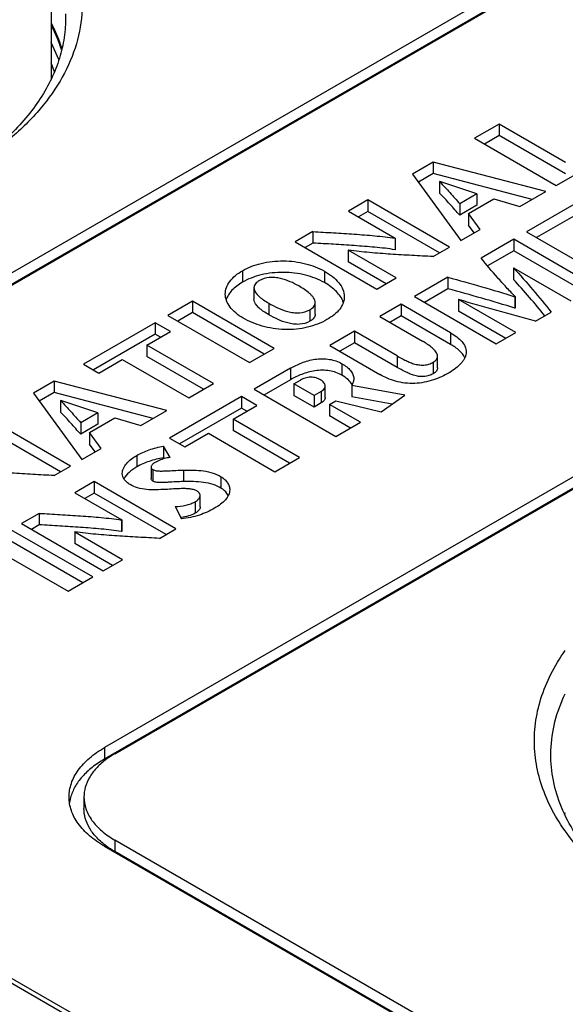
# Model space of a CAD drawing. Header units: inches. Extents: x 0 to 34, y 0 to 22.
# Tile 52 of 103: x 27.474 to 27.855, y 18.401 to 19.089. Entities that reach past the tile are written whole.
import ezdxf

# ---------------------------------------------------------------- set-up
doc = ezdxf.new("R2010")
doc.units = ezdxf.units.IN
doc.header["$LTSCALE"] = 1.87
doc.header["$MEASUREMENT"] = 0
doc.layers.get('0').update_dxf_attribs({"linetype": 'CONTINUOUS'})

msp = doc.modelspace()

# ---------------------------------------------------------------- linework, layer by layer
at = {"color": 7, "linetype": 'CONTINUOUS'}
for p, q in [((28.72923, 19.64026), (27.21209, 18.76428)), ((27.21946, 18.76003), (28.7366, 19.63601)), ((28.72923, 19.63222), (27.2125, 18.75648)), ((25.82707, 19.3666), (29.97506, 16.9716)), ((25.82512, 19.36457), (29.97311, 16.96957)), ((27.4955, 19.17408), (27.4955, 19.04744)), ((27.50092, 19.06093), (27.4955, 19.07294)), ((27.49788, 19.05244), (27.4955, 19.05864)), ((27.80848, 19.01593), (27.79126, 19.00599)), ((27.80848, 19.01593), (27.80848, 19.00789)), ((27.85493, 18.98911), (27.80848, 19.01593)), ((27.80848, 19.00789), (27.79822, 19.00197)), ((27.85493, 18.98108), (27.80848, 19.00789)), ((27.79126, 19.00599), (27.8484, 18.973)), ((27.8484, 18.973), (27.88651, 18.995)), ((27.76245, 18.98935), (27.748, 18.98101)), ((27.76245, 18.98935), (27.76245, 18.98131)), ((27.8413, 18.9689), (27.76245, 18.98935)), ((27.748, 18.98101), (27.78187, 18.93459)), ((27.76245, 18.98131), (27.75213, 18.97535)), ((27.8317, 18.96335), (27.76245, 18.98131)), ((27.76694, 18.97573), (27.7671, 18.97582)), ((27.76694, 18.97573), (27.76694, 18.96769)), ((27.79306, 18.96725), (27.7671, 18.97582)), ((27.79306, 18.96725), (27.78107, 18.96032)), ((27.79306, 18.96725), (27.79306, 18.95921)), ((27.82301, 18.95834), (27.8413, 18.9689)), ((27.71683, 18.96301), (27.70327, 18.95518)), ((27.71683, 18.96301), (27.71683, 18.95497)), ((27.77396, 18.93002), (27.71683, 18.96301)), ((27.78107, 18.96032), (27.78107, 18.95228)), ((27.78718, 18.95339), (27.80489, 18.96362)), ((27.80489, 18.96362), (27.82301, 18.95834)), ((27.86241, 18.96067), (27.82772, 18.94063)), ((27.70327, 18.95518), (27.736, 18.93628)), ((27.71683, 18.95497), (27.71023, 18.95116)), ((27.767, 18.926), (27.71683, 18.95497)), ((27.79306, 18.95921), (27.78107, 18.95228)), ((27.78718, 18.95339), (27.78718, 18.94535)), ((27.79534, 18.94236), (27.78718, 18.95339)), ((27.86241, 18.95263), (27.83468, 18.93662)), ((27.67846, 18.94086), (27.66598, 18.93365)), ((27.67846, 18.94086), (27.67846, 18.93282)), ((27.78187, 18.93459), (27.79534, 18.94236)), ((27.79118, 18.93996), (27.78718, 18.94535)), ((27.82772, 18.94063), (27.88485, 18.90765)), ((27.66598, 18.93365), (27.72311, 18.90066)), ((27.67846, 18.93282), (27.67293, 18.92963)), ((27.736, 18.93628), (27.73585, 18.93619)), ((27.73585, 18.93619), (27.73585, 18.92816)), ((27.736, 18.93628), (27.736, 18.92825)), ((27.81874, 18.93545), (27.79589, 18.92226)), ((27.81874, 18.93545), (27.81874, 18.92742)), ((27.87588, 18.90247), (27.81874, 18.93545)), ((27.70319, 18.9278), (27.70336, 18.9279)), ((27.70319, 18.9278), (27.70319, 18.91977)), ((27.73666, 18.90848), (27.70319, 18.9278)), ((27.736, 18.92825), (27.73585, 18.92816)), ((27.76245, 18.92337), (27.77396, 18.93002)), ((27.81874, 18.92742), (27.80047, 18.91687)), ((27.86892, 18.89845), (27.81874, 18.92742)), ((27.7297, 18.90446), (27.70319, 18.91977)), ((27.62916, 18.91352), (27.62916, 18.90548)), ((27.68646, 18.91324), (27.68646, 18.90521)), ((27.81849, 18.91552), (27.81866, 18.91561)), ((27.81849, 18.91552), (27.81849, 18.90748)), ((27.81866, 18.91561), (27.85865, 18.89252)), ((27.72311, 18.90066), (27.73666, 18.90848)), ((27.77279, 18.90892), (27.74945, 18.89544)), ((27.77279, 18.90892), (27.77279, 18.90088)), ((27.63725, 18.90159), (27.63725, 18.89356)), ((27.77279, 18.90088), (27.75641, 18.89142)), ((27.59431, 18.89227), (27.57708, 18.88232)), ((27.59431, 18.89227), (27.59431, 18.88423)), ((27.65145, 18.85928), (27.59431, 18.89227)), ((27.68011, 18.88318), (27.68011, 18.89122)), ((27.74945, 18.89544), (27.80658, 18.86245)), ((27.78014, 18.89337), (27.7803, 18.89346)), ((27.78014, 18.89337), (27.78014, 18.88533)), ((27.82013, 18.87028), (27.78014, 18.89337)), ((27.81981, 18.89544), (27.81964, 18.89535)), ((27.81964, 18.89535), (27.81964, 18.88731)), ((27.81981, 18.89544), (27.81981, 18.88741)), ((27.59431, 18.88423), (27.58404, 18.8783)), ((27.64449, 18.85526), (27.59431, 18.88423)), ((27.6476, 18.8908), (27.6476, 18.88277)), ((27.67634, 18.88628), (27.67634, 18.87824)), ((27.74014, 18.89007), (27.72528, 18.88149)), ((27.74014, 18.89007), (27.74014, 18.88203)), ((27.77467, 18.87013), (27.74014, 18.89007)), ((27.81317, 18.86626), (27.78014, 18.88533)), ((27.81981, 18.88741), (27.81964, 18.88731)), ((27.83408, 18.87833), (27.84494, 18.8846)), ((27.56827, 18.87723), (27.51807, 18.84825)), ((27.56827, 18.87723), (27.56827, 18.86919)), ((27.57896, 18.87106), (27.56827, 18.87723)), ((27.57708, 18.88232), (27.63422, 18.84933)), ((27.72528, 18.88149), (27.75492, 18.86438)), ((27.74014, 18.88203), (27.73224, 18.87747)), ((27.77467, 18.8621), (27.74014, 18.88203)), ((27.56247, 18.86154), (27.57896, 18.87106)), ((27.70749, 18.87122), (27.69027, 18.86127)), ((27.70749, 18.87122), (27.70749, 18.86318)), ((27.73736, 18.85397), (27.70749, 18.87122)), ((27.80658, 18.86245), (27.82013, 18.87028)), ((27.56827, 18.86919), (27.52503, 18.84423)), ((27.572, 18.86704), (27.56827, 18.86919)), ((27.77467, 18.87013), (27.77467, 18.8621)), ((27.56247, 18.86154), (27.56247, 18.8535)), ((27.60892, 18.83472), (27.56247, 18.86154)), ((27.63422, 18.84933), (27.65145, 18.85928)), ((27.69027, 18.86127), (27.7252, 18.8411)), ((27.70749, 18.86318), (27.69723, 18.85726)), ((27.73736, 18.84593), (27.70749, 18.86318)), ((27.52876, 18.84208), (27.54526, 18.8516)), ((27.54526, 18.8516), (27.5917, 18.82478)), ((27.60196, 18.83071), (27.56247, 18.8535)), ((27.73736, 18.85397), (27.73736, 18.84593)), ((27.76549, 18.84568), (27.76549, 18.85371)), ((27.51807, 18.84825), (27.52876, 18.84208)), ((27.66277, 18.84539), (27.6373, 18.83069)), ((27.66277, 18.84539), (27.66277, 18.83736)), ((27.69875, 18.84855), (27.69875, 18.84051)), ((27.7625, 18.84963), (27.7625, 18.8416)), ((27.49759, 18.83642), (27.48314, 18.82808)), ((27.49759, 18.83642), (27.49759, 18.82839)), ((27.57643, 18.81597), (27.49759, 18.83642)), ((27.66277, 18.83736), (27.64426, 18.82667)), ((27.66521, 18.83446), (27.66978, 18.8371)), ((27.5917, 18.82478), (27.60892, 18.83472)), ((27.6373, 18.83069), (27.69444, 18.7977)), ((27.66521, 18.83446), (27.66521, 18.82642)), ((27.67925, 18.82635), (27.66521, 18.83446)), ((27.68415, 18.82918), (27.67925, 18.82635)), ((27.68415, 18.82918), (27.68415, 18.82114)), ((27.68698, 18.82497), (27.68698, 18.83301)), ((27.70561, 18.83347), (27.70561, 18.82543)), ((27.74275, 18.82664), (27.70561, 18.83347)), ((27.48314, 18.82808), (27.51702, 18.78166)), ((27.49759, 18.82839), (27.48727, 18.82243)), ((27.56683, 18.81042), (27.49759, 18.82839)), ((27.50208, 18.8228), (27.50224, 18.8229)), ((27.50208, 18.8228), (27.50208, 18.81476)), ((27.5282, 18.81432), (27.50224, 18.8229)), ((27.62848, 18.8256), (27.57829, 18.79662)), ((27.62848, 18.8256), (27.62848, 18.81756)), ((27.63918, 18.81943), (27.62848, 18.8256)), ((27.67925, 18.81832), (27.66521, 18.82642)), ((27.67925, 18.82635), (27.67925, 18.81832)), ((27.69003, 18.82013), (27.69452, 18.82272)), ((27.69452, 18.82272), (27.72618, 18.8149)), ((27.73374, 18.82026), (27.70561, 18.82543)), ((27.72618, 18.8149), (27.74275, 18.82664)), ((27.55815, 18.80541), (27.57643, 18.81597)), ((27.62848, 18.81756), (27.58525, 18.7926)), ((27.62269, 18.8099), (27.63918, 18.81943)), ((27.63222, 18.81541), (27.62848, 18.81756)), ((27.68415, 18.82114), (27.67925, 18.81832)), ((27.69003, 18.82013), (27.69003, 18.81209)), ((27.71165, 18.80764), (27.69003, 18.82013)), ((27.5091, 18.77709), (27.45196, 18.81008)), ((27.5282, 18.81432), (27.5162, 18.80739)), ((27.52232, 18.80046), (27.54003, 18.81069)), ((27.5282, 18.81432), (27.5282, 18.80628)), ((27.93307, 18.81161), (27.53275, 18.58043)), ((27.54003, 18.81069), (27.55815, 18.80541)), ((27.62269, 18.8099), (27.62269, 18.80187)), ((27.66913, 18.78309), (27.62269, 18.8099)), ((27.7047, 18.80363), (27.69003, 18.81209)), ((27.50214, 18.77307), (27.45196, 18.80204)), ((27.5162, 18.80739), (27.5162, 18.79935)), ((27.5282, 18.80628), (27.5162, 18.79935)), ((27.93307, 18.80358), (27.53275, 18.5724)), ((27.54012, 18.57618), (27.94043, 18.80736)), ((27.66217, 18.77907), (27.62269, 18.80187)), ((27.69444, 18.7977), (27.71165, 18.80764)), ((27.52232, 18.80046), (27.52232, 18.79243)), ((27.53049, 18.78944), (27.52232, 18.80046)), ((27.57829, 18.79662), (27.58898, 18.79044)), ((27.58898, 18.79044), (27.60547, 18.79996)), ((27.60547, 18.79996), (27.65191, 18.77315)), ((27.51702, 18.78166), (27.53049, 18.78944)), ((27.52632, 18.78703), (27.52232, 18.79243)), ((27.57413, 18.79091), (27.57413, 18.78288)), ((27.57869, 18.78318), (27.57413, 18.79091)), ((27.55535, 18.7845), (27.55535, 18.77647)), ((27.57449, 18.78226), (27.57413, 18.78288)), ((27.65191, 18.77315), (27.66913, 18.78309)), ((27.49759, 18.77044), (27.5091, 18.77709)), ((27.56541, 18.77647), (27.56541, 18.76843)), ((27.56662, 18.77461), (27.56662, 18.76657)), ((27.58792, 18.77428), (27.58792, 18.76624)), ((27.6142, 18.76966), (27.6142, 18.76162)), ((27.52564, 18.76622), (27.51209, 18.7584)), ((27.52564, 18.76622), (27.52564, 18.75818)), ((27.58277, 18.73323), (27.52564, 18.76622)), ((27.51209, 18.7584), (27.54482, 18.7395)), ((27.52564, 18.75818), (27.51905, 18.75438)), ((27.57582, 18.72921), (27.52564, 18.75818)), ((27.59969, 18.74851), (27.59969, 18.75655)), ((27.58228, 18.74878), (27.58653, 18.7403)), ((27.59608, 18.75212), (27.59608, 18.74409)), ((27.48727, 18.74407), (27.47479, 18.73686)), ((27.48727, 18.74407), (27.48727, 18.73603)), ((27.47479, 18.73686), (27.53192, 18.70387)), ((27.48727, 18.73603), (27.48175, 18.73284)), ((27.54482, 18.7395), (27.54466, 18.7394)), ((27.54466, 18.7394), (27.54466, 18.73137)), ((27.54482, 18.7395), (27.54482, 18.73146)), ((27.57126, 18.72658), (27.58277, 18.73323)), ((27.52458, 18.69963), (27.46745, 18.73262)), ((27.51201, 18.73101), (27.51217, 18.73111)), ((27.51201, 18.73101), (27.51201, 18.72298)), ((27.54547, 18.71169), (27.51201, 18.73101)), ((27.54482, 18.73146), (27.54466, 18.73137)), ((27.45022, 18.72267), (27.50735, 18.68968)), ((27.51762, 18.69561), (27.46745, 18.72458)), ((27.53851, 18.70767), (27.51201, 18.72298)), ((27.53192, 18.70387), (27.54547, 18.71169)), ((27.50735, 18.68968), (27.52458, 18.69963)), ((27.53275, 18.58043), (27.53275, 18.5724)), ((27.51848, 18.54597), (27.51848, 18.53794)), ((27.8547, 18.53332), (27.85463, 18.53325)), ((27.85468, 18.53323), (27.85476, 18.5333)), ((27.54008, 18.51581), (27.54008, 18.50777)), ((28.69113, 17.85121), (27.54008, 18.51581)), ((27.53271, 18.51155), (28.68376, 17.84695)), ((28.69072, 17.84341), (27.54008, 18.50777))]:
    msp.add_line(p, q, dxfattribs=at)
for centre, radius, start, end in [((27.39393, 19.03042), 0.11527, 24.7877, 28.09581), ((27.57956, 18.79133), 0.05063, 277.42793, 277.76334), ((27.53754, 18.5378), 0.02948, 166.42935, 171.88498), ((27.53828, 18.53763), 0.03024, 164.66935, 166.44158), ((27.95892, 18.47811), 0.11869, 151.39229, 151.87513)]:
    msp.add_arc(centre, radius, start, end, dxfattribs=at)
for points, knots in [([(27.4955, 19.17408), (27.4955, 19.16905), (27.49462, 19.15887), (27.48934, 19.13846), (27.47576, 19.11344), (27.45049, 19.08689), (27.42933, 19.07231), (27.41766, 19.06558)], [0, 0, 0, 0, 0.108165, 0.218369, 0.451374, 0.710419, 1, 1, 1, 1]), ([(27.49553, 19.16269), (27.50057, 19.15561), (27.50913, 19.1409), (27.51658, 19.11698), (27.51792, 19.09258), (27.51306, 19.06837), (27.50223, 19.04498), (27.48578, 19.0229), (27.46413, 19.00253), (27.4472, 18.99078), (27.43807, 18.98523)], [0, 0, 0, 0, 0.122539, 0.23792, 0.350074, 0.463535, 0.582585, 0.710532, 0.849405, 1, 1, 1, 1]), ([(27.5056, 19.09286), (27.50576, 19.08799), (27.50529, 19.07813), (27.50223, 19.0635), (27.49685, 19.04911), (27.48922, 19.03509), (27.4794, 19.02157), (27.46311, 19.00388), (27.44848, 18.99237), (27.43796, 18.98539)], [0, 0, 0, 0, 0.110324, 0.222112, 0.337082, 0.456717, 0.582184, 0.714319, 1, 1, 1, 1]), ([(27.49565, 19.08626), (27.4964, 19.0848), (27.49926, 19.07897), (27.50161, 19.0729), (27.50302, 19.06827)], [0, 0, 0, 0, 0.254654, 1, 1, 1, 1]), ([(27.50289, 19.06771), (27.50259, 19.06863), (27.50132, 19.07238), (27.49982, 19.07604), (27.49857, 19.07874)], [0, 0, 0, 0, 0.246467, 1, 1, 1, 1]), ([(27.76694, 18.97573), (27.76818, 18.97448), (27.77063, 18.97196), (27.77532, 18.96681), (27.77874, 18.96288), (27.78107, 18.96032)], [0, 0, 0, 0, 0.253344, 0.50329, 1, 1, 1, 1]), ([(27.78107, 18.95228), (27.77874, 18.95485), (27.77532, 18.95877), (27.77063, 18.96392), (27.76818, 18.96644), (27.76694, 18.96769)], [0, 0, 0, 0, 0.49671, 0.746656, 1, 1, 1, 1]), ([(27.67846, 18.94086), (27.68327, 18.94057), (27.69289, 18.94002), (27.7049, 18.93926), (27.71449, 18.93856), (27.72166, 18.93794), (27.72879, 18.93725), (27.73352, 18.93661), (27.73585, 18.93619)], [0, 0, 0, 0, 0.250953, 0.501682, 0.626834, 0.751825, 0.876605, 1, 1, 1, 1]), ([(27.73585, 18.92816), (27.73352, 18.92857), (27.72879, 18.92921), (27.72166, 18.92991), (27.71449, 18.93052), (27.7049, 18.93123), (27.69289, 18.93198), (27.68327, 18.93254), (27.67846, 18.93282)], [0, 0, 0, 0, 0.123395, 0.248175, 0.373166, 0.498318, 0.749047, 1, 1, 1, 1]), ([(27.76245, 18.92337), (27.7575, 18.92364), (27.7476, 18.92416), (27.73277, 18.92502), (27.71801, 18.92612), (27.70821, 18.92715), (27.70336, 18.9279)], [0, 0, 0, 0, 0.250883, 0.501575, 0.751697, 1, 1, 1, 1]), ([(27.62916, 18.91352), (27.63112, 18.91465), (27.63541, 18.91667), (27.6424, 18.91885), (27.65, 18.92015), (27.66044, 18.92068), (27.67301, 18.91915), (27.6824, 18.91559), (27.68646, 18.91324)], [0, 0, 0, 0, 0.11417, 0.237658, 0.367836, 0.501348, 0.763665, 1, 1, 1, 1]), ([(27.81981, 18.89544), (27.81767, 18.89761), (27.81348, 18.90198), (27.80547, 18.91089), (27.79972, 18.91773), (27.79589, 18.92226)], [0, 0, 0, 0, 0.254202, 0.504778, 1, 1, 1, 1]), ([(27.61725, 18.89726), (27.61725, 18.89878), (27.61783, 18.90197), (27.6203, 18.90638), (27.6242, 18.91032), (27.6274, 18.91251), (27.62916, 18.91352)], [0, 0, 0, 0, 0.216949, 0.450216, 0.710842, 1, 1, 1, 1]), ([(27.68646, 18.90521), (27.6824, 18.90755), (27.67301, 18.91111), (27.66044, 18.91264), (27.65, 18.91212), (27.6424, 18.91082), (27.63541, 18.90864), (27.63112, 18.90662), (27.62916, 18.90548)], [0, 0, 0, 0, 0.236335, 0.498652, 0.632164, 0.762342, 0.88583, 1, 1, 1, 1]), ([(27.68646, 18.91324), (27.68842, 18.91211), (27.69203, 18.90971), (27.69653, 18.90545), (27.69958, 18.90067), (27.70038, 18.89712), (27.70038, 18.89542)], [0, 0, 0, 0, 0.287939, 0.549818, 0.784717, 1, 1, 1, 1]), ([(27.81849, 18.91552), (27.82319, 18.91054), (27.8322, 18.90038), (27.84073, 18.88984), (27.84494, 18.8846)], [0, 0, 0, 0, 0.50475, 1, 1, 1, 1]), ([(27.62916, 18.90548), (27.62778, 18.90469), (27.6252, 18.90299), (27.62188, 18.90004), (27.61935, 18.89681), (27.61824, 18.89442), (27.61787, 18.89323)], [0, 0, 0, 0, 0.281226, 0.541619, 0.7801, 1, 1, 1, 1]), ([(27.64108, 18.90664), (27.64052, 18.90632), (27.63951, 18.90564), (27.63825, 18.90443), (27.63742, 18.90307), (27.63725, 18.90207), (27.63725, 18.90159)], [0, 0, 0, 0, 0.289062, 0.552109, 0.785302, 1, 1, 1, 1]), ([(27.6685, 18.90287), (27.66659, 18.90398), (27.66248, 18.90608), (27.65688, 18.90806), (27.65192, 18.90885), (27.64689, 18.90893), (27.64316, 18.90784), (27.64108, 18.90664)], [0, 0, 0, 0, 0.229818, 0.478559, 0.612666, 0.749824, 1, 1, 1, 1]), ([(27.6997, 18.89143), (27.69876, 18.89425), (27.69593, 18.8982), (27.691, 18.90238), (27.68804, 18.9043), (27.68646, 18.90521)], [0, 0, 0, 0, 0.457785, 0.719191, 1, 1, 1, 1]), ([(27.77279, 18.90892), (27.78067, 18.90677), (27.79636, 18.90248), (27.81194, 18.89781), (27.81964, 18.89535)], [0, 0, 0, 0, 0.502614, 1, 1, 1, 1]), ([(27.84052, 18.88204), (27.83702, 18.88636), (27.82988, 18.89501), (27.82238, 18.90336), (27.81849, 18.90748)], [0, 0, 0, 0, 0.495539, 1, 1, 1, 1]), ([(27.63725, 18.90159), (27.63725, 18.89931), (27.63948, 18.89664), (27.64224, 18.89434), (27.64452, 18.89266), (27.64635, 18.89153), (27.6476, 18.8908)], [0, 0, 0, 0, 0.447692, 0.579546, 0.715926, 1, 1, 1, 1]), ([(27.68011, 18.89122), (27.68011, 18.89241), (27.6793, 18.89425), (27.67767, 18.89622), (27.67556, 18.89819), (27.67251, 18.90046), (27.66987, 18.90208), (27.6685, 18.90287)], [0, 0, 0, 0, 0.211202, 0.328903, 0.454212, 0.720067, 1, 1, 1, 1]), ([(27.81964, 18.88731), (27.81194, 18.88978), (27.79636, 18.89444), (27.78067, 18.89873), (27.77279, 18.90088)], [0, 0, 0, 0, 0.497386, 1, 1, 1, 1]), ([(27.62965, 18.88044), (27.62783, 18.88149), (27.62451, 18.88375), (27.62048, 18.88784), (27.61788, 18.89239), (27.61725, 18.89569), (27.61725, 18.89726)], [0, 0, 0, 0, 0.288918, 0.549492, 0.783119, 1, 1, 1, 1]), ([(27.6476, 18.88277), (27.64635, 18.88349), (27.64452, 18.88462), (27.64224, 18.8863), (27.63948, 18.8886), (27.63725, 18.89127), (27.63725, 18.89356)], [0, 0, 0, 0, 0.284074, 0.420454, 0.552308, 1, 1, 1, 1]), ([(27.67634, 18.88628), (27.67688, 18.88659), (27.67787, 18.88726), (27.6791, 18.88845), (27.67993, 18.88978), (27.68011, 18.89076), (27.68011, 18.89122)], [0, 0, 0, 0, 0.288821, 0.552234, 0.785995, 1, 1, 1, 1]), ([(27.70038, 18.89542), (27.70038, 18.89391), (27.69977, 18.89075), (27.6972, 18.8864), (27.69322, 18.88256), (27.69001, 18.88041), (27.68826, 18.8794)], [0, 0, 0, 0, 0.215986, 0.449487, 0.711096, 1, 1, 1, 1]), ([(27.83408, 18.87833), (27.82503, 18.88072), (27.80703, 18.88551), (27.78915, 18.89071), (27.7803, 18.89346)], [0, 0, 0, 0, 0.502533, 1, 1, 1, 1]), ([(27.6476, 18.8908), (27.64962, 18.88964), (27.65389, 18.88742), (27.65968, 18.8852), (27.66484, 18.88419), (27.67014, 18.88392), (27.67413, 18.885), (27.67634, 18.88628)], [0, 0, 0, 0, 0.229701, 0.476306, 0.609699, 0.747326, 1, 1, 1, 1]), ([(27.68826, 18.8794), (27.68407, 18.87698), (27.67694, 18.87422), (27.66682, 18.87254), (27.65868, 18.87225), (27.65062, 18.87302), (27.64073, 18.87518), (27.63379, 18.87805), (27.62965, 18.88044)], [0, 0, 0, 0, 0.237661, 0.368712, 0.503074, 0.63629, 0.765103, 1, 1, 1, 1]), ([(27.67634, 18.87824), (27.67413, 18.87697), (27.67014, 18.87588), (27.66484, 18.87616), (27.65968, 18.87716), (27.65389, 18.87938), (27.64962, 18.88161), (27.6476, 18.88277)], [0, 0, 0, 0, 0.252674, 0.390301, 0.523694, 0.770299, 1, 1, 1, 1]), ([(27.68011, 18.88318), (27.68011, 18.88272), (27.67993, 18.88174), (27.6791, 18.88041), (27.67787, 18.87923), (27.67688, 18.87856), (27.67634, 18.87824)], [0, 0, 0, 0, 0.214005, 0.447766, 0.711179, 1, 1, 1, 1]), ([(27.76549, 18.85371), (27.76549, 18.8548), (27.76475, 18.85647), (27.76326, 18.85828), (27.76135, 18.86009), (27.75857, 18.86218), (27.75617, 18.86366), (27.75492, 18.86438)], [0, 0, 0, 0, 0.211342, 0.329061, 0.454295, 0.719784, 1, 1, 1, 1]), ([(27.77467, 18.87013), (27.77616, 18.86927), (27.77896, 18.86746), (27.78251, 18.86431), (27.78493, 18.8607), (27.78554, 18.85798), (27.78554, 18.8567)], [0, 0, 0, 0, 0.287936, 0.551376, 0.785894, 1, 1, 1, 1]), ([(27.78554, 18.8567), (27.78554, 18.85602), (27.78537, 18.85464), (27.78465, 18.85263), (27.78353, 18.85068), (27.7815, 18.84812), (27.77822, 18.84518), (27.77522, 18.84321), (27.77361, 18.84228)], [0, 0, 0, 0, 0.104206, 0.212058, 0.326418, 0.448432, 0.713927, 1, 1, 1, 1]), ([(27.78464, 18.85269), (27.78376, 18.85464), (27.78153, 18.85729), (27.77789, 18.86013), (27.77577, 18.86146), (27.77467, 18.8621)], [0, 0, 0, 0, 0.461438, 0.723125, 1, 1, 1, 1]), ([(27.66277, 18.84539), (27.66528, 18.84685), (27.67079, 18.84953), (27.67837, 18.85166), (27.68498, 18.85215), (27.69145, 18.85168), (27.69609, 18.85008), (27.69875, 18.84855)], [0, 0, 0, 0, 0.230872, 0.485418, 0.620569, 0.755881, 1, 1, 1, 1]), ([(27.73736, 18.85397), (27.73914, 18.85294), (27.74188, 18.85145), (27.74572, 18.84967), (27.74888, 18.84847), (27.75234, 18.84768), (27.7554, 18.8475), (27.75783, 18.84781), (27.76003, 18.8484), (27.76156, 18.84909), (27.7625, 18.84963)], [0, 0, 0, 0, 0.229519, 0.348838, 0.473249, 0.606361, 0.745389, 0.81325, 0.878786, 1, 1, 1, 1]), ([(27.7625, 18.84963), (27.76294, 18.84989), (27.76375, 18.85044), (27.76473, 18.85143), (27.76537, 18.85253), (27.76549, 18.85333), (27.76549, 18.85371)], [0, 0, 0, 0, 0.289111, 0.551157, 0.78447, 1, 1, 1, 1]), ([(27.69875, 18.84051), (27.69609, 18.84205), (27.69145, 18.84364), (27.68498, 18.84411), (27.67837, 18.84362), (27.67079, 18.84149), (27.66528, 18.83881), (27.66277, 18.83736)], [0, 0, 0, 0, 0.244119, 0.379431, 0.514582, 0.769128, 1, 1, 1, 1]), ([(27.69875, 18.84855), (27.6999, 18.84788), (27.70203, 18.84647), (27.7047, 18.84399), (27.70654, 18.8412), (27.70696, 18.8391), (27.70696, 18.83811)], [0, 0, 0, 0, 0.287692, 0.551208, 0.785531, 1, 1, 1, 1]), ([(27.7625, 18.8416), (27.76156, 18.84105), (27.76003, 18.84036), (27.75783, 18.83977), (27.7554, 18.83946), (27.75234, 18.83965), (27.74888, 18.84043), (27.74572, 18.84163), (27.74188, 18.84341), (27.73914, 18.84491), (27.73736, 18.84593)], [0, 0, 0, 0, 0.121214, 0.18675, 0.254611, 0.393639, 0.526751, 0.651162, 0.770481, 1, 1, 1, 1]), ([(27.76549, 18.84568), (27.76549, 18.8453), (27.76537, 18.8445), (27.76473, 18.84339), (27.76375, 18.8424), (27.76294, 18.84185), (27.7625, 18.8416)], [0, 0, 0, 0, 0.21553, 0.448843, 0.710889, 1, 1, 1, 1]), ([(27.68399, 18.83719), (27.68298, 18.83777), (27.68131, 18.83854), (27.67888, 18.83909), (27.6769, 18.83924), (27.67492, 18.83907), (27.67249, 18.83846), (27.67081, 18.83769), (27.66978, 18.8371)], [0, 0, 0, 0, 0.234281, 0.363821, 0.49886, 0.632313, 0.761486, 1, 1, 1, 1]), ([(27.68698, 18.83301), (27.68698, 18.8334), (27.68683, 18.83421), (27.68595, 18.83579), (27.68483, 18.8367), (27.68399, 18.83719)], [0, 0, 0, 0, 0.218433, 0.454631, 1, 1, 1, 1]), ([(27.70589, 18.83403), (27.70515, 18.83535), (27.70293, 18.83781), (27.70025, 18.83965), (27.69875, 18.84051)], [0, 0, 0, 0, 0.467335, 1, 1, 1, 1]), ([(27.70696, 18.83811), (27.70696, 18.83732), (27.70671, 18.83569), (27.70604, 18.83418), (27.70561, 18.83347)], [0, 0, 0, 0, 0.489407, 1, 1, 1, 1]), ([(27.77361, 18.84228), (27.77012, 18.84027), (27.76443, 18.83763), (27.75625, 18.83541), (27.74955, 18.83461), (27.74278, 18.83493), (27.7363, 18.83618), (27.73044, 18.83831), (27.72687, 18.84014), (27.7252, 18.8411)], [0, 0, 0, 0, 0.237681, 0.366184, 0.498705, 0.633612, 0.764299, 0.886223, 1, 1, 1, 1]), ([(27.68415, 18.82918), (27.68456, 18.82942), (27.68532, 18.82994), (27.68625, 18.83086), (27.68685, 18.8319), (27.68698, 18.83265), (27.68698, 18.83301)], [0, 0, 0, 0, 0.289481, 0.550998, 0.783576, 1, 1, 1, 1]), ([(27.50208, 18.8228), (27.50333, 18.82155), (27.50577, 18.81903), (27.51046, 18.81388), (27.51388, 18.80995), (27.5162, 18.80739)], [0, 0, 0, 0, 0.253387, 0.503366, 1, 1, 1, 1]), ([(27.68698, 18.82497), (27.68698, 18.82461), (27.68685, 18.82386), (27.68625, 18.82282), (27.68532, 18.8219), (27.68456, 18.82138), (27.68415, 18.82114)], [0, 0, 0, 0, 0.216424, 0.449002, 0.710519, 1, 1, 1, 1]), ([(27.5162, 18.79935), (27.51388, 18.80192), (27.51046, 18.80585), (27.50577, 18.811), (27.50333, 18.81351), (27.50208, 18.81476)], [0, 0, 0, 0, 0.496634, 0.746613, 1, 1, 1, 1]), ([(27.55535, 18.7845), (27.5581, 18.78609), (27.56262, 18.78802), (27.56897, 18.78998), (27.57238, 18.79068), (27.57413, 18.79091)], [0, 0, 0, 0, 0.477755, 0.734278, 1, 1, 1, 1]), ([(27.54528, 18.77188), (27.54528, 18.77308), (27.54591, 18.77562), (27.54817, 18.77897), (27.55139, 18.78199), (27.55396, 18.7837), (27.55535, 18.7845)], [0, 0, 0, 0, 0.215478, 0.451022, 0.712967, 1, 1, 1, 1]), ([(27.57413, 18.78288), (27.57238, 18.78264), (27.56897, 18.78194), (27.56262, 18.77999), (27.5581, 18.77806), (27.55535, 18.77647)], [0, 0, 0, 0, 0.265722, 0.522245, 1, 1, 1, 1]), ([(27.57869, 18.78318), (27.57771, 18.78305), (27.57405, 18.78233), (27.57053, 18.78092), (27.56817, 18.77956)], [0, 0, 0, 0, 0.266657, 1, 1, 1, 1]), ([(27.49759, 18.77044), (27.49264, 18.77071), (27.48274, 18.77123), (27.46791, 18.7721), (27.45314, 18.7732), (27.44334, 18.77422), (27.43849, 18.77497)], [0, 0, 0, 0, 0.250876, 0.501565, 0.751687, 1, 1, 1, 1]), ([(27.55535, 18.77647), (27.55343, 18.77536), (27.55002, 18.77298), (27.54727, 18.76976), (27.54638, 18.76805)], [0, 0, 0, 0, 0.534529, 1, 1, 1, 1]), ([(27.56817, 18.77956), (27.56781, 18.77935), (27.56714, 18.77893), (27.56626, 18.77822), (27.5656, 18.77742), (27.56541, 18.77677), (27.56541, 18.77647)], [0, 0, 0, 0, 0.28469, 0.55194, 0.788421, 1, 1, 1, 1]), ([(27.56541, 18.77647), (27.56541, 18.77612), (27.56565, 18.77534), (27.56626, 18.77481), (27.56662, 18.77461)], [0, 0, 0, 0, 0.459976, 1, 1, 1, 1]), ([(27.56662, 18.77461), (27.5673, 18.77421), (27.56899, 18.77374), (27.57166, 18.77358), (27.57449, 18.77366), (27.57816, 18.77382), (27.58263, 18.77408), (27.58616, 18.77424), (27.58792, 18.77428)], [0, 0, 0, 0, 0.110876, 0.239252, 0.374659, 0.505482, 0.754057, 1, 1, 1, 1]), ([(27.58792, 18.77428), (27.59028, 18.77432), (27.595, 18.77433), (27.60197, 18.77388), (27.60852, 18.77251), (27.61244, 18.77068), (27.6142, 18.76966)], [0, 0, 0, 0, 0.262594, 0.52378, 0.773968, 1, 1, 1, 1]), ([(27.55069, 18.7641), (27.54987, 18.76458), (27.54837, 18.76562), (27.54659, 18.76753), (27.5455, 18.76965), (27.54528, 18.77116), (27.54528, 18.77188)], [0, 0, 0, 0, 0.289477, 0.549473, 0.782034, 1, 1, 1, 1]), ([(27.56662, 18.76657), (27.56626, 18.76678), (27.56565, 18.7673), (27.56541, 18.76808), (27.56541, 18.76843)], [0, 0, 0, 0, 0.540024, 1, 1, 1, 1]), ([(27.6142, 18.76966), (27.61515, 18.76911), (27.61685, 18.76785), (27.61878, 18.76556), (27.62002, 18.76311), (27.62032, 18.76136), (27.62032, 18.76052)], [0, 0, 0, 0, 0.288032, 0.545611, 0.779854, 1, 1, 1, 1]), ([(27.57543, 18.76075), (27.57324, 18.76067), (27.56885, 18.7605), (27.56232, 18.7605), (27.5561, 18.76149), (27.55235, 18.76314), (27.55069, 18.7641)], [0, 0, 0, 0, 0.260214, 0.520672, 0.773204, 1, 1, 1, 1]), ([(27.58792, 18.76624), (27.58616, 18.7662), (27.58263, 18.76604), (27.57816, 18.76578), (27.57449, 18.76562), (27.57166, 18.76554), (27.56899, 18.7657), (27.5673, 18.76618), (27.56662, 18.76657)], [0, 0, 0, 0, 0.245943, 0.494518, 0.625341, 0.760748, 0.889124, 1, 1, 1, 1]), ([(27.5973, 18.75971), (27.5966, 18.76012), (27.59496, 18.76072), (27.59229, 18.76117), (27.58943, 18.76135), (27.58562, 18.76135), (27.58096, 18.76108), (27.57727, 18.76082), (27.57543, 18.76075)], [0, 0, 0, 0, 0.110218, 0.234357, 0.366523, 0.498444, 0.750985, 1, 1, 1, 1]), ([(27.6142, 18.76162), (27.61244, 18.76264), (27.60852, 18.76447), (27.60197, 18.76585), (27.595, 18.7663), (27.59028, 18.76629), (27.58792, 18.76624)], [0, 0, 0, 0, 0.226032, 0.47622, 0.737406, 1, 1, 1, 1]), ([(27.62032, 18.76052), (27.62032, 18.75929), (27.61968, 18.75667), (27.61729, 18.75324), (27.61385, 18.75022), (27.61115, 18.74848), (27.60971, 18.74765)], [0, 0, 0, 0, 0.213483, 0.448777, 0.712523, 1, 1, 1, 1]), ([(27.61928, 18.75647), (27.61903, 18.75696), (27.61773, 18.75902), (27.61583, 18.76068), (27.6142, 18.76162)], [0, 0, 0, 0, 0.228094, 1, 1, 1, 1]), ([(27.59608, 18.75212), (27.59657, 18.75241), (27.59738, 18.75294), (27.59838, 18.75382), (27.59929, 18.7549), (27.59969, 18.75591), (27.59969, 18.75655)], [0, 0, 0, 0, 0.287393, 0.488874, 0.674408, 1, 1, 1, 1]), ([(27.59969, 18.75655), (27.59969, 18.75685), (27.59958, 18.75747), (27.59907, 18.75833), (27.59828, 18.75909), (27.59765, 18.75951), (27.5973, 18.75971)], [0, 0, 0, 0, 0.215473, 0.448237, 0.710719, 1, 1, 1, 1]), ([(27.58228, 18.74878), (27.58476, 18.74897), (27.58843, 18.74937), (27.59303, 18.75066), (27.59513, 18.75158), (27.59608, 18.75212)], [0, 0, 0, 0, 0.521204, 0.77061, 1, 1, 1, 1]), ([(27.60971, 18.74765), (27.60636, 18.74572), (27.59889, 18.74232), (27.59081, 18.74057), (27.58653, 18.7403)], [0, 0, 0, 0, 0.473803, 1, 1, 1, 1]), ([(27.59969, 18.74851), (27.59969, 18.74809), (27.5994, 18.74695), (27.59808, 18.7454), (27.5968, 18.74451), (27.59608, 18.74409)], [0, 0, 0, 0, 0.213653, 0.5774, 1, 1, 1, 1]), ([(27.48727, 18.74407), (27.49208, 18.74378), (27.5017, 18.74323), (27.51371, 18.74247), (27.5233, 18.74177), (27.53047, 18.74116), (27.5376, 18.74046), (27.54233, 18.73982), (27.54466, 18.7394)], [0, 0, 0, 0, 0.250952, 0.501682, 0.626834, 0.751825, 0.876606, 1, 1, 1, 1]), ([(27.59608, 18.74409), (27.59468, 18.74328), (27.59148, 18.74205), (27.58815, 18.74141), (27.5864, 18.74117)], [0, 0, 0, 0, 0.477548, 1, 1, 1, 1]), ([(27.54466, 18.73137), (27.54233, 18.73178), (27.5376, 18.73242), (27.53047, 18.73312), (27.5233, 18.73373), (27.51371, 18.73444), (27.5017, 18.7352), (27.49208, 18.73575), (27.48727, 18.73603)], [0, 0, 0, 0, 0.123394, 0.248175, 0.373166, 0.498318, 0.749048, 1, 1, 1, 1]), ([(27.57126, 18.72658), (27.56631, 18.72686), (27.55642, 18.72738), (27.54159, 18.72824), (27.52683, 18.72933), (27.51702, 18.73036), (27.51217, 18.73111)], [0, 0, 0, 0, 0.250877, 0.501569, 0.751692, 1, 1, 1, 1]), ([(27.86222, 18.5125), (27.85794, 18.51759), (27.8502, 18.52804), (27.84125, 18.54486), (27.83542, 18.56218), (27.8328, 18.57981), (27.83344, 18.5975), (27.83733, 18.61503), (27.8444, 18.63218), (27.85098, 18.64294), (27.8547, 18.64818)], [0, 0, 0, 0, 0.135365, 0.263543, 0.386228, 0.505602, 0.624183, 0.74457, 0.869174, 1, 1, 1, 1]), ([(27.84474, 18.5785), (27.84496, 18.58521), (27.84691, 18.59885), (27.85168, 18.61177), (27.85469, 18.61803)], [0, 0, 0, 0, 0.491495, 1, 1, 1, 1]), ([(27.50806, 18.54597), (27.50806, 18.54919), (27.50924, 18.55588), (27.51429, 18.56524), (27.52234, 18.57366), (27.52905, 18.5783), (27.53275, 18.58043)], [0, 0, 0, 0, 0.217643, 0.450759, 0.71071, 1, 1, 1, 1]), ([(27.54012, 18.57618), (27.53951, 18.57583), (27.53716, 18.57443), (27.5349, 18.57288), (27.53329, 18.57164)], [0, 0, 0, 0, 0.256456, 1, 1, 1, 1]), ([(27.87256, 18.50577), (27.86797, 18.51122), (27.85978, 18.52245), (27.85072, 18.54068), (27.84545, 18.55947), (27.84454, 18.57223), (27.84474, 18.5785)], [0, 0, 0, 0, 0.268657, 0.521686, 0.763552, 1, 1, 1, 1]), ([(27.53275, 18.5724), (27.52977, 18.57068), (27.52425, 18.56698), (27.51723, 18.5605), (27.51202, 18.5534), (27.50982, 18.5482), (27.50911, 18.54562)], [0, 0, 0, 0, 0.282568, 0.542685, 0.78036, 1, 1, 1, 1]), ([(27.53329, 18.57164), (27.53101, 18.56988), (27.5269, 18.56619), (27.52209, 18.55982), (27.51915, 18.55302), (27.51848, 18.54828), (27.51848, 18.54597)], [0, 0, 0, 0, 0.281514, 0.538153, 0.774572, 1, 1, 1, 1]), ([(27.53271, 18.51155), (27.52902, 18.51369), (27.52232, 18.51832), (27.51428, 18.52673), (27.50923, 18.53608), (27.50806, 18.54277), (27.50806, 18.54597)], [0, 0, 0, 0, 0.289294, 0.54924, 0.782349, 1, 1, 1, 1]), ([(27.51848, 18.54597), (27.51848, 18.54316), (27.5195, 18.5373), (27.52392, 18.52911), (27.53097, 18.52173), (27.53684, 18.51767), (27.54008, 18.51581)], [0, 0, 0, 0, 0.217652, 0.450761, 0.710705, 1, 1, 1, 1]), ([(27.53326, 18.51232), (27.53098, 18.51407), (27.52687, 18.51775), (27.52208, 18.52411), (27.51915, 18.53091), (27.51848, 18.53564), (27.51848, 18.53794)], [0, 0, 0, 0, 0.2815, 0.538127, 0.774548, 1, 1, 1, 1]), ([(27.54008, 18.50777), (27.53947, 18.50812), (27.53713, 18.50952), (27.53487, 18.51108), (27.53326, 18.51232)], [0, 0, 0, 0, 0.25647, 1, 1, 1, 1])]:
    msp.add_open_spline(points, degree=3, knots=knots, dxfattribs=at)

doc.saveas('drawing.dxf')
